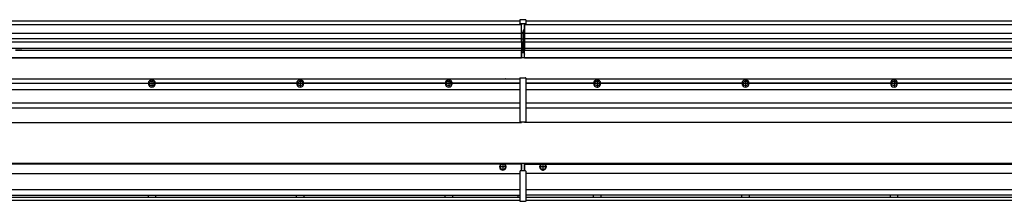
# Model space of a CAD drawing. Header units: inches. Extents: x -381 to 20845, y -418 to 176.
# Tile 33 of 38: x 18192 to 19518, y -171 to 73. Entities that reach past the tile are written whole.
import ezdxf

# ---------------------------------------------------------------- set-up
doc = ezdxf.new("R2010")
doc.units = ezdxf.units.IN
doc.linetypes.add('DOT_CENTER', pattern=[14, 12, -1, 0, -1])
doc.layers.add('1', color=7, linetype='Continuous')

# ---------------------------------------------------------------- blocks, each defined once
blk = doc.blocks.new('Modulo_der__16-ET___18', base_point=(18871.9, -70.9))
at = {"color": 7, "linetype": 'Continuous'}
for p, q in [((18873.6, -6.5), (20738.4, -6.5)), ((18965, -12.2), (18873.6, -12.2)), ((18965, -12.5), (18873.6, -12.5)), ((18965, -12.8), (18873.6, -12.8)), ((18893.2, -6.5), (18893.2, -6.5)), ((18893.2, -6.5), (18900.6, -6.5)), ((18900.7, -6.5), (18900.6, -6.5)), ((18965, -12.5), (18965, -12.2)), ((18965, -12.8), (18965, -12.5)), ((18967.2, -10.9), (18967.2, -11)), ((18974.8, -12.2), (18974.8, -12.5)), ((19165, -12.2), (18974.8, -12.2)), ((18974.8, -12.5), (18974.8, -12.8)), ((19165, -12.5), (18974.8, -12.5)), ((19165, -12.8), (18974.8, -12.8)), ((19165, -12.5), (19165, -12.2)), ((19165, -12.8), (19165, -12.5)), ((19174.8, -12.2), (19174.8, -12.5)), ((19365, -12.2), (19174.8, -12.2)), ((19174.8, -12.5), (19174.8, -12.8)), ((19365, -12.5), (19174.8, -12.5)), ((19365, -12.8), (19174.8, -12.8)), ((19365, -12.5), (19365, -12.2)), ((19365, -12.8), (19365, -12.5)), ((19367.6, -10.4), (19367.6, -10.4)), ((19374.8, -12.2), (19374.8, -12.5)), ((19565, -12.2), (19374.8, -12.2)), ((19374.8, -12.5), (19374.8, -12.8)), ((19565, -12.5), (19374.8, -12.5)), ((19565, -12.8), (19374.8, -12.8)), ((18873.6, -20.8), (20738.4, -20.8)), ((18967.2, -14.1), (18967.2, -14.1)), ((19367.6, -14.6), (19367.6, -14.6)), ((18873.6, -38.5), (20738.4, -38.5)), ((18873.6, -45.5), (20738.4, -45.5)), ((18871.9, -64.5), (18871.9, -65)), ((20659.4, -65), (18871.9, -65))]:
    blk.add_line(p, q, dxfattribs=at)
for centre in [(18969.9, -12.5), (19169.9, -12.5), (19369.9, -12.5)]:
    blk.add_circle(centre, 3.15, dxfattribs=at)
for centre, start, end in [((18969.9, -12.5), 3.5101, 176.4899), ((18969.9, -12.5), 183.5101, 356.4899), ((19169.9, -12.5), 3.5101, 176.4899), ((19169.9, -12.5), 183.5101, 356.4899), ((19369.9, -12.5), 3.5101, 176.4899), ((19369.9, -12.5), 183.5101, 356.4899)]:
    blk.add_arc(centre, 4.9, start, end, dxfattribs=at)
at = {"layer": '1', "color": 2, "linetype": 'DOT_CENTER'}
for p, q in [((18975.8, -12.5), (18964, -12.5)), ((18974.1, -12.5), (18965.8, -12.5)), ((18969.9, -6.6), (18969.9, -18.4)), ((18969.9, -8.4), (18969.9, -16.7)), ((19174.1, -12.5), (19165.8, -12.5)), ((19169.9, -8.4), (19169.9, -16.7)), ((19374.1, -12.5), (19365.8, -12.5)), ((19369.9, -8.4), (19369.9, -16.7))]:
    blk.add_line(p, q, dxfattribs=at)
blk = doc.blocks.new('Modulos_intermedio__FL-14__11_2__24', base_point=(17471.9, -65))
at = {"color": 7, "linetype": 'Continuous'}
for p, q in [((17473.6, -6.5), (18865.9, -6.5)), ((18174.8, -12.2), (18365, -12.2)), ((18365, -12.5), (18174.8, -12.5)), ((18365, -12.8), (18174.8, -12.8)), ((18365, -12.5), (18365, -12.2)), ((18365, -12.8), (18365, -12.5)), ((18374.8, -12.5), (18374.8, -12.2)), ((18565, -12.2), (18374.8, -12.2)), ((18565, -12.5), (18374.8, -12.5)), ((18374.8, -12.8), (18374.8, -12.5)), ((18565, -12.8), (18374.8, -12.8)), ((18565, -12.2), (18565, -12.5)), ((18565, -12.5), (18565, -12.8)), ((18574.8, -12.5), (18574.8, -12.2)), ((18765, -12.2), (18574.8, -12.2)), ((18574.8, -12.8), (18574.8, -12.5)), ((18765, -12.5), (18574.8, -12.5)), ((18765, -12.8), (18574.8, -12.8)), ((18765, -12.2), (18765, -12.5)), ((18765, -12.5), (18765, -12.8)), ((18865.9, -12.2), (18774.8, -12.2)), ((18774.8, -12.5), (18774.8, -12.2)), ((18865.9, -12.5), (18774.8, -12.5)), ((18774.8, -12.8), (18774.8, -12.5)), ((18865.9, -12.8), (18774.8, -12.8)), ((18839.2, -6.5), (18839.2, -6.5)), ((18839.2, -6.5), (18846.6, -6.5)), ((18846.7, -6.5), (18846.6, -6.5)), ((18865.9, -5.2), (18866, -5.1)), ((18865.9, -5.2), (18865.9, -5.2)), ((18865.9, -5.3), (18865.9, -5.2)), ((18865.9, -5.3), (18865.9, -5.5)), ((18865.9, -5.5), (18865.9, -44.2)), ((18866, -5.1), (18866.1, -5)), ((18866, -5.1), (18866, -5.1)), ((18866, -5.1), (18866, -5.1)), ((18866.1, -5), (18866.2, -5)), ((18866.1, -5), (18866.1, -5)), ((18866.2, -5), (18873.4, -5)), ((18873.4, -5), (18873.4, -5)), ((18873.5, -5), (18873.4, -5)), ((18873.5, -5.1), (18873.5, -5)), ((18873.6, -5.1), (18873.5, -5.1)), ((18873.6, -5.1), (18873.6, -5.1)), ((18873.6, -5.2), (18873.6, -5.1)), ((18873.6, -5.2), (18873.6, -5.2)), ((18873.6, -5.3), (18873.6, -5.2)), ((18873.6, -5.3), (18873.6, -5.5)), ((18873.6, -5.5), (18873.6, -44.2)), ((17473.6, -20.8), (18865.9, -20.8)), ((17473.6, -38.5), (18865.9, -38.5)), ((17473.6, -45.5), (18865.9, -45.5)), ((18865.9, -44.2), (18865.9, -44.5)), ((18865.9, -44.5), (18865.9, -44.5)), ((18865.9, -44.5), (18865.9, -55.2)), ((18873.6, -44.2), (18873.6, -44.5)), ((18873.6, -44.5), (18873.6, -44.5)), ((18873.6, -44.5), (18873.6, -55.2)), ((17471.9, -65), (18867.9, -65)), ((18865.9, -55.2), (18865.9, -55.2)), ((18865.9, -55.2), (18865.9, -55.7)), ((18865.9, -55.7), (18865.9, -64)), ((18865.9, -64), (18865.9, -64.3)), ((18865.9, -64.3), (18865.9, -64.4)), ((18865.9, -64.3), (18865.9, -64.3)), ((18865.9, -64.4), (18866, -64.4)), ((18866, -64.4), (18866, -64.5)), ((18866, -64.5), (18866.1, -64.5)), ((18866, -64.5), (18866, -64.5)), ((18866.1, -64.5), (18866.2, -64.5)), ((18866.1, -64.5), (18866.1, -64.5)), ((18866.2, -64.5), (18873.4, -64.5)), ((18867.9, -64.5), (18867.9, -65)), ((18873.4, -64.5), (18873.4, -64.5)), ((18873.5, -64.5), (18873.4, -64.5)), ((18873.5, -64.5), (18873.5, -64.5)), ((18873.6, -64.5), (18873.5, -64.5)), ((18873.6, -55.2), (18873.6, -55.2)), ((18873.6, -55.2), (18873.6, -55.7)), ((18873.6, -55.7), (18873.6, -64)), ((18873.6, -64), (18873.6, -64.3)), ((18873.6, -64.3), (18873.6, -64.4)), ((18873.6, -64.3), (18873.6, -64.3)), ((18873.6, -64.4), (18873.6, -64.5)), ((18873.6, -64.4), (18873.6, -64.4))]:
    blk.add_line(p, q, dxfattribs=at)
for centre in [(18369.9, -12.5), (18569.9, -12.5), (18769.9, -12.5)]:
    blk.add_circle(centre, 3.15, dxfattribs=at)
for centre, start, end in [((18369.9, -12.5), 3.5101, 176.4899), ((18369.9, -12.5), 183.5101, 356.4899), ((18569.9, -12.5), 3.5101, 176.4899), ((18569.9, -12.5), 183.5101, 356.4899), ((18769.9, -12.5), 3.5101, 176.4899), ((18769.9, -12.5), 183.5101, 356.4899)]:
    blk.add_arc(centre, 4.9, start, end, dxfattribs=at)
at = {"layer": '1', "color": 2, "linetype": 'DOT_CENTER'}
for p, q in [((18374.1, -12.5), (18365.8, -12.5)), ((18369.9, -8.4), (18369.9, -16.7)), ((18574.1, -12.5), (18565.8, -12.5)), ((18569.9, -8.4), (18569.9, -16.7)), ((18774.1, -12.5), (18765.8, -12.5)), ((18769.9, -8.4), (18769.9, -16.7))]:
    blk.add_line(p, q, dxfattribs=at)
blk = doc.blocks.new('L-198__31', base_point=(624.4, -93))
for name, p in [('Modulos_intermedio__FL-14__11_2__24', (17471.9, -65)), ('Modulo_der__16-ET___18', (18871.9, -70.9))]:
    blk.add_blockref(name, p)
blk = doc.blocks.new('Alzado2', base_point=(2899, -49))
blk.add_blockref('L-198__31', (624.4, -93))
blk = doc.blocks.new('Modulo_der__16-ET___40', base_point=(18871.9, 22))
at = {"color": 7, "linetype": 'Continuous'}
for p, q in [((18871.9, 67.5), (18871.9, 67)), ((18871.9, 67), (18871.9, 67)), ((18871.9, 67), (18871.9, 66.5)), ((18871.9, 67), (20559.9, 67)), ((18871.9, 66.5), (18871.9, 55.4)), ((18873.6, 72), (20738.4, 72)), ((18871.9, 55.4), (18871.9, 55.2)), ((18871.9, 55.2), (20544.4, 55.2)), ((18871.9, 55.2), (18871.9, 47.8)), ((20544.4, 47.8), (18871.9, 47.8)), ((18871.9, 47.8), (18871.9, 47.5)), ((18871.9, 47.5), (18871.9, 43.9)), ((18871.9, 43.9), (18871.9, 43.4)), ((18871.9, 43.4), (20544.4, 43.4)), ((18871.9, 43.4), (18871.9, 42.4)), ((18871.9, 42.4), (18871.9, 36.1)), ((18871.9, 36.1), (18871.9, 34.5)), ((20544.4, 34.5), (18871.9, 34.5)), ((18871.9, 34.5), (18871.9, 34.4)), ((18871.9, 34.4), (18871.9, 32.2)), ((18871.9, 27.5), (18871.9, 32.2)), ((18871.9, 32.2), (18871.9, 32.2)), ((18871.9, 32.2), (19786.2, 32.2)), ((18871.9, 27.5), (18871.9, 27)), ((18871.9, 23), (18871.9, 27)), ((18871.9, 23), (18871.9, 22.5)), ((18871.9, 22.5), (18871.9, 22.2)), ((18871.9, 22.5), (20738.4, 22.5)), ((18871.9, 22.2), (18871.9, 22)), ((18871.9, 22), (20738.4, 22))]:
    blk.add_line(p, q, dxfattribs=at)
blk = doc.blocks.new('Modulos_intermedio__FL-14__11_2__46', base_point=(17471.9, 22))
at = {"color": 7, "linetype": 'Continuous'}
for p, q in [((17471.9, 67), (18867.9, 67)), ((17473.6, 72), (18865.9, 72)), ((18865.9, 73.3), (18866, 73.4)), ((18865.9, 73.3), (18865.9, 73.3)), ((18865.9, 73.2), (18865.9, 73.3)), ((18865.9, 73.2), (18865.9, 73.2)), ((18865.9, 73.2), (18865.9, 73.2)), ((18865.9, 73.2), (18865.9, 68.3)), ((18865.9, 68.3), (18866, 68.4)), ((18865.9, 68.3), (18865.9, 68.4)), ((18865.9, 68.3), (18865.9, 68.3)), ((18865.9, 68.2), (18865.9, 68.3)), ((18865.9, 68.3), (18865.9, 68.2)), ((18865.9, 68.2), (18865.9, 68)), ((18865.9, 68), (18865.9, 67.7)), ((18865.9, 67.7), (18865.9, 67.7)), ((18865.9, 67.6), (18865.9, 67.7)), ((18866, 67.6), (18865.9, 67.6)), ((18866, 73.4), (18866.1, 73.5)), ((18866, 73.4), (18866, 73.4)), ((18866, 73.4), (18866, 73.4)), ((18866, 68.4), (18866.1, 68.5)), ((18866, 68.4), (18866.1, 68.5)), ((18866, 68.4), (18866, 68.4)), ((18866, 68.4), (18866, 68.4)), ((18866, 68.4), (18866, 68.4)), ((18866, 67.6), (18866, 67.6)), ((18866, 67.5), (18866, 67.6)), ((18866.1, 67.5), (18866, 67.5)), ((18866.1, 73.5), (18866.2, 73.5)), ((18866.1, 73.5), (18866.1, 73.5)), ((18866.1, 68.5), (18866.2, 68.5)), ((18866.1, 68.5), (18866.1, 68.5)), ((18866.1, 67.5), (18866.1, 67.5)), ((18866.2, 67.5), (18866.1, 67.5)), ((18866.2, 73.5), (18873.4, 73.5)), ((18866.2, 68.5), (18873.4, 68.5)), ((18866.2, 67.5), (18867.9, 67.5)), ((18867.9, 68), (18867.9, 67)), ((18867.9, 67), (18867.9, 66.5)), ((18867.9, 55.4), (18867.9, 66.5)), ((18871.6, 68), (18871.6, 60.4)), ((18871.6, 67.5), (18873.4, 67.5)), ((18873.4, 73.5), (18873.4, 73.5)), ((18873.5, 73.5), (18873.4, 73.5)), ((18873.4, 68.5), (18873.4, 68.5)), ((18873.5, 68.5), (18873.4, 68.5)), ((18873.4, 67.5), (18873.5, 67.5)), ((18873.4, 67.5), (18873.4, 67.5)), ((18873.5, 73.4), (18873.5, 73.5)), ((18873.6, 73.4), (18873.5, 73.4)), ((18873.5, 68.5), (18873.5, 68.4)), ((18873.5, 68.4), (18873.5, 68.5)), ((18873.6, 68.4), (18873.5, 68.4)), ((18873.5, 67.5), (18873.6, 67.6)), ((18873.5, 67.5), (18873.5, 67.5)), ((18873.6, 73.4), (18873.6, 73.4)), ((18873.6, 73.3), (18873.6, 73.4)), ((18873.6, 73.3), (18873.6, 73.3)), ((18873.6, 73.2), (18873.6, 73.3)), ((18873.6, 73.2), (18873.6, 68.3)), ((18873.6, 73.2), (18873.6, 73.2)), ((18873.6, 73.2), (18873.6, 73.2)), ((18873.6, 68.4), (18873.6, 68.4)), ((18873.6, 68.4), (18873.6, 68.4)), ((18873.6, 68.3), (18873.6, 68.4)), ((18873.6, 68.3), (18873.6, 68.4)), ((18873.6, 68.3), (18873.6, 68.3)), ((18873.6, 68.2), (18873.6, 68.3)), ((18873.6, 68.3), (18873.6, 68.2)), ((18873.6, 68.2), (18873.6, 68)), ((18873.6, 68), (18873.6, 67.7)), ((18873.6, 67.7), (18873.6, 67.7)), ((18873.6, 67.6), (18873.6, 67.7)), ((18873.6, 67.6), (18873.6, 67.6)), ((18873.6, 67.6), (18873.6, 67.6)), ((17471.9, 55.2), (18867.9, 55.2)), ((18870.2, 56), (18867.9, 56)), ((18867.9, 55.5), (18870.2, 55.5)), ((18867.9, 55.4), (18867.9, 55.2)), ((18867.9, 47.8), (18867.9, 55.2)), ((18871.6, 59.5), (18870.2, 59.5)), ((18870.2, 55.5), (18870.2, 47)), ((18870.4, 59.5), (18870.4, 56.5)), ((18870.4, 56.3), (18870.4, 56.5)), ((18870.4, 56.2), (18870.4, 56.2)), ((18870.4, 56.2), (18870.4, 55.5)), ((18870.4, 47), (18870.4, 55.5)), ((18871.6, 60.4), (18871.9, 60.4)), ((18871.6, 59.5), (18871.9, 59.5)), ((18871.6, 59.3), (18871.6, 59.5)), ((18871.6, 47), (18871.6, 59.3)), ((18867.9, 47.8), (17471.9, 47.8)), ((17471.9, 43.4), (18867.9, 43.4)), ((18867.9, 47.8), (18867.9, 47.5)), ((18867.9, 43.9), (18867.9, 47.5)), ((18870.2, 47), (18867.9, 47)), ((18867.9, 43.9), (18867.9, 43.4)), ((18867.9, 43.4), (18867.9, 42.4)), ((18867.9, 42.4), (18867.9, 36.1)), ((18870.2, 47), (18870.4, 47)), ((18870.4, 34), (18870.4, 47)), ((18870.4, 47), (18871.6, 47)), ((18871.6, 32.6), (18871.6, 47)), ((18871.9, 47), (18871.6, 47)), ((18867.9, 34.5), (17471.9, 34.5)), ((18186.2, 32.2), (18194.9, 32.2)), ((18186.2, 32.2), (18194.9, 32.2)), ((18194.9, 32.2), (18186.2, 32.2)), ((18194.9, 32.2), (18194.9, 32.2)), ((18194.9, 32.2), (18194.9, 32.2)), ((18194.9, 32.2), (18867.9, 32.2)), ((18867.9, 36.1), (18867.9, 34.5)), ((18867.9, 34.5), (18867.9, 34.4)), ((18867.9, 34.4), (18867.9, 32.2)), ((18870.2, 33), (18867.9, 33)), ((18867.9, 32.2), (18867.9, 32.2)), ((18867.9, 30.6), (18867.9, 32.2)), ((18870.2, 30.9), (18867.9, 30.9)), ((18867.9, 29), (18867.9, 30.6)), ((18867.9, 27.5), (18867.9, 30.6)), ((18867.9, 30.6), (18867.9, 30.6)), ((18867.9, 29), (18867.9, 23)), ((18867.9, 29), (18870.2, 29)), ((18867.9, 28.5), (18867.9, 28.5)), ((18867.9, 27.5), (18867.9, 27.5)), ((18867.9, 27.5), (18867.9, 27)), ((18867.9, 23), (18867.9, 27)), ((18870.2, 30.9), (18870.3, 30.9)), ((18870.2, 29), (18871.6, 29)), ((18870.3, 30.9), (18870.4, 30.8)), ((18870.4, 32.7), (18870.4, 34)), ((18870.4, 32.7), (18870.4, 32)), ((18870.4, 30.7), (18870.4, 32)), ((18870.4, 31.9), (18871.6, 31.9)), ((18870.4, 30.8), (18870.4, 30.7)), ((18870.4, 30.8), (18870.4, 30.8)), ((18870.4, 29), (18870.4, 30.7)), ((18871.9, 28.1), (18871.4, 27.9)), ((18871.6, 31.9), (18871.6, 32.6)), ((18871.6, 31.9), (18871.9, 31.8)), ((18871.6, 31.9), (18871.6, 30.3)), ((18871.6, 30.3), (18871.6, 29)), ((18871.9, 28.9), (18871.6, 29)), ((18871.6, 28), (18871.6, 23)), ((17471.9, 22.5), (18867.9, 22.5)), ((17471.9, 22), (18867.9, 22)), ((18867.9, 23.5), (18867.9, 23.5)), ((18867.9, 23), (18867.9, 22.5)), ((18867.9, 23), (18867.9, 22.5)), ((18867.9, 22.2), (18867.9, 22.5)), ((18867.9, 22.5), (18871.4, 22.5)), ((18867.9, 22.2), (18867.9, 22)), ((18871.6, 23.8), (18871.9, 23.9)), ((18871.6, 23), (18871.6, 22.7))]:
    blk.add_line(p, q, dxfattribs=at)
for centre, start, end in [((18870.2, 56.3), 270, 0), ((18870.2, 32.7), 0, 90), ((18871.4, 22.7), 270, 0)]:
    blk.add_arc(centre, 0.25, start, end, dxfattribs=at)
blk = doc.blocks.new('L-198__53', base_point=(624.4, 22))
for name, p in [('Modulos_intermedio__FL-14__11_2__46', (17471.9, 22)), ('Modulo_der__16-ET___40', (18871.9, 22))]:
    blk.add_blockref(name, p)
blk = doc.blocks.new('Inferior2', base_point=(2899, 47.7))
blk.add_blockref('L-198__53', (624.4, 22))
blk = doc.blocks.new('Modulo_der__16-ET___62', base_point=(18871.9, -170))
at = {"color": 7, "linetype": 'Continuous'}
for p, q in [((18871.9, -120), (18871.9, -121.5)), ((18871.9, -120), (20601.5, -120)), ((18871.9, -121.5), (18871.9, -130.5)), ((18871.9, -121.5), (18894.5, -121.5)), ((18894.5, -121.5), (18895.5, -121)), ((18895.5, -121), (18896.9, -120.7)), ((18896.9, -120.7), (18898.4, -121)), ((18898.4, -121), (18899.3, -121.5)), ((18899.3, -121.5), (20542.5, -121.5)), ((20603.5, -134), (18873.6, -134)), ((20603.5, -156), (18873.6, -156)), ((20603.6, -163.2), (18873.6, -163.2)), ((18873.6, -165.7), (20605.2, -165.7)), ((18873.6, -170), (20738.4, -170)), ((18965, -163.3), (18965, -163.2)), ((18965, -163.4), (18965, -163.3)), ((18965, -164.1), (18965, -163.4)), ((18965, -164.6), (18965, -164.1)), ((18965, -165.6), (18965, -164.6)), ((18965, -165.7), (18965, -165.6)), ((18974.8, -163.2), (18974.8, -163.3)), ((18974.8, -163.3), (18974.8, -163.4)), ((18974.8, -163.4), (18974.8, -163.7)), ((18974.8, -163.7), (18974.8, -164.7)), ((18974.8, -164.7), (18974.8, -165.4)), ((18974.8, -165.4), (18974.8, -165.6)), ((18974.8, -165.6), (18974.8, -165.7)), ((18974.8, -165.7), (18974.8, -165.7)), ((19165, -163.3), (19165, -163.2)), ((19165, -163.4), (19165, -163.3)), ((19165, -163.5), (19165, -163.4)), ((19165, -164), (19165, -163.5)), ((19165, -164.2), (19165, -164)), ((19165, -164.9), (19165, -164.2)), ((19165, -165.4), (19165, -164.9)), ((19165, -165.6), (19165, -165.4)), ((19165, -165.7), (19165, -165.6)), ((19165, -165.7), (19165, -165.7)), ((19174.8, -163.2), (19174.8, -163.3)), ((19174.8, -163.3), (19174.8, -163.4)), ((19174.8, -163.4), (19174.8, -163.7)), ((19174.8, -163.7), (19174.8, -164.7)), ((19174.8, -164.7), (19174.8, -165.4)), ((19174.8, -165.4), (19174.8, -165.6)), ((19174.8, -165.6), (19174.8, -165.7)), ((19174.8, -165.7), (19174.8, -165.7)), ((19365, -163.3), (19365, -163.2)), ((19365, -163.4), (19365, -163.3)), ((19365, -164), (19365, -163.4)), ((19365, -164.1), (19365, -164)), ((19365, -164.2), (19365, -164.1)), ((19365, -164.9), (19365, -164.2)), ((19365, -165), (19365, -164.9)), ((19365, -165.6), (19365, -165)), ((19365, -165.7), (19365, -165.6)), ((19365, -165.7), (19365, -165.7)), ((19374.8, -163.2), (19374.8, -163.3)), ((19374.8, -163.3), (19374.8, -163.4)), ((19374.8, -163.4), (19374.8, -163.7)), ((19374.8, -163.7), (19374.8, -164.1)), ((19374.8, -164.1), (19374.8, -164.7)), ((19374.8, -164.7), (19374.8, -164.9)), ((19374.8, -164.9), (19374.8, -165.2)), ((19374.8, -165.2), (19374.8, -165.6)), ((19374.8, -165.6), (19374.8, -165.7)), ((19374.8, -165.7), (19374.8, -165.7))]:
    blk.add_line(p, q, dxfattribs=at)
for radius in [4, 3.7]:
    blk.add_circle((18896.9, -125), radius, dxfattribs=at)
blk.add_arc((18896.9, -125), 4.25, 124.5603, 55.4397, dxfattribs=at)
at = {"layer": '1', "color": 2, "linetype": 'DOT_CENTER'}
for p, q in [((18902.2, -125), (18891.7, -125)), ((18901.9, -125), (18891.9, -125)), ((18896.9, -119.7), (18896.9, -130.2)), ((18896.9, -120), (18896.9, -130))]:
    blk.add_line(p, q, dxfattribs=at)
blk = doc.blocks.new('Modulos_intermedio__FL-14__11_2__67', base_point=(17471.9, -171.5))
at = {"color": 7, "linetype": 'Continuous'}
for p, q in [((17471.9, -120), (18867.9, -120)), ((18840.5, -121.5), (17499.3, -121.5)), ((18841.5, -121), (18840.5, -121.5)), ((18842.9, -120.7), (18841.5, -121)), ((18844.4, -121), (18842.9, -120.7)), ((18845.3, -121.5), (18844.4, -121)), ((18867.9, -121.5), (18845.3, -121.5)), ((18865.9, -130.6), (18866, -130.6)), ((18865.9, -130.7), (18865.9, -130.6)), ((18865.9, -130.7), (18865.9, -131)), ((18865.9, -130.7), (18865.9, -130.7)), ((18865.9, -131), (18865.9, -171)), ((18866, -130.5), (18866.1, -130.5)), ((18866, -130.6), (18866, -130.5)), ((18866, -130.6), (18866, -130.6)), ((18866.1, -130.5), (18866.2, -130.5)), ((18866.1, -130.5), (18866.1, -130.5)), ((18867.9, -130.5), (18866.2, -130.5)), ((18867.9, -121.5), (18867.9, -120)), ((18871.4, -120.5), (18867.9, -120.5)), ((18867.9, -120.5), (18867.9, -121)), ((18867.9, -121), (18867.9, -128.6)), ((18867.9, -121.5), (18867.9, -121.5)), ((18867.9, -128.6), (18867.9, -121.5)), ((18867.9, -122.5), (18867.9, -122.5)), ((18867.9, -126.5), (18867.9, -126.5)), ((18867.9, -130.5), (18867.9, -128.6)), ((18867.9, -128.6), (18867.9, -128.6)), ((18871.6, -130.5), (18867.9, -130.5)), ((18871.6, -120.7), (18871.6, -121)), ((18871.6, -121), (18871.6, -130)), ((18871.6, -121.8), (18871.9, -121.9)), ((18871.6, -128.9), (18871.9, -129)), ((18871.6, -130), (18871.6, -130.3)), ((18871.6, -130.3), (18871.6, -130.5)), ((18873.4, -130.5), (18871.6, -130.5)), ((18873.4, -130.5), (18873.4, -130.5)), ((18873.5, -130.5), (18873.4, -130.5)), ((18873.5, -130.5), (18873.5, -130.5)), ((18873.6, -130.6), (18873.5, -130.5)), ((18873.6, -130.6), (18873.6, -130.6)), ((18873.6, -130.6), (18873.6, -130.6)), ((18873.6, -130.7), (18873.6, -130.6)), ((18873.6, -130.7), (18873.6, -130.7)), ((18873.6, -130.7), (18873.6, -131)), ((18873.6, -131), (18873.6, -171)), ((17473.6, -134), (18865.9, -134)), ((18865.9, -156), (17473.6, -156)), ((17473.6, -163.2), (18865.9, -163.2)), ((17473.6, -165.7), (18865.9, -165.7)), ((17473.6, -170), (18865.9, -170)), ((18365, -163.2), (18365, -163.3)), ((18365, -163.3), (18365, -163.4)), ((18365, -163.4), (18365, -163.5)), ((18365, -163.5), (18365, -164.1)), ((18365, -164.1), (18365, -164.7)), ((18365, -164.7), (18365, -165)), ((18365, -165), (18365, -165.4)), ((18365, -165.4), (18365, -165.6)), ((18365, -165.6), (18365, -165.7)), ((18365, -165.7), (18365, -165.7)), ((18374.8, -163.2), (18374.8, -163.3)), ((18374.8, -163.3), (18374.8, -163.4)), ((18374.8, -163.4), (18374.8, -163.7)), ((18374.8, -163.7), (18374.8, -164.7)), ((18374.8, -164.7), (18374.8, -165.4)), ((18374.8, -165.4), (18374.8, -165.6)), ((18374.8, -165.6), (18374.8, -165.7)), ((18374.8, -165.7), (18374.8, -165.7)), ((18565, -163.3), (18565, -163.2)), ((18565, -163.4), (18565, -163.3)), ((18565, -163.5), (18565, -163.4)), ((18565, -164), (18565, -163.5)), ((18565, -164.2), (18565, -164)), ((18565, -164.9), (18565, -164.2)), ((18565, -165.4), (18565, -164.9)), ((18565, -165.6), (18565, -165.4)), ((18565, -165.7), (18565, -165.6)), ((18565, -165.7), (18565, -165.7)), ((18574.8, -163.2), (18574.8, -163.3)), ((18574.8, -163.3), (18574.8, -163.4)), ((18574.8, -163.4), (18574.8, -163.7)), ((18574.8, -163.7), (18574.8, -164.7)), ((18574.8, -164.7), (18574.8, -165.4)), ((18574.8, -165.4), (18574.8, -165.6)), ((18574.8, -165.6), (18574.8, -165.7)), ((18574.8, -165.7), (18574.8, -165.7)), ((18765, -163.3), (18765, -163.2)), ((18765, -163.4), (18765, -163.3)), ((18765, -163.5), (18765, -163.4)), ((18765, -164), (18765, -163.5)), ((18765, -164.2), (18765, -164)), ((18765, -164.9), (18765, -164.2)), ((18765, -165.4), (18765, -164.9)), ((18765, -165.6), (18765, -165.4)), ((18765, -165.7), (18765, -165.6)), ((18765, -165.7), (18765, -165.7)), ((18774.8, -163.2), (18774.8, -163.3)), ((18774.8, -163.3), (18774.8, -163.4)), ((18774.8, -163.4), (18774.8, -164.2)), ((18774.8, -164.2), (18774.8, -164.6)), ((18774.8, -164.6), (18774.8, -165.2)), ((18774.8, -165.2), (18774.8, -165.6)), ((18774.8, -165.6), (18774.8, -165.7)), ((18863, -163.4), (18862.9, -163.7)), ((18862.9, -163.7), (18862.9, -164.2)), ((18862.9, -164.2), (18862.9, -165.2)), ((18862.9, -165.2), (18863, -165.5)), ((18863.2, -163.2), (18863, -163.4)), ((18863, -165.5), (18863.2, -165.7)), ((18865.9, -171), (18865.9, -171.2)), ((18865.9, -171.2), (18865.9, -171.3)), ((18865.9, -171.3), (18866, -171.4)), ((18865.9, -171.3), (18865.9, -171.3)), ((18866, -171.4), (18866.1, -171.5)), ((18866, -171.4), (18866, -171.4)), ((18866, -171.4), (18866, -171.4)), ((18866.1, -171.5), (18866.2, -171.5)), ((18866.1, -171.5), (18866.1, -171.5)), ((18873.4, -171.5), (18866.2, -171.5)), ((18873.4, -171.5), (18873.4, -171.5)), ((18873.5, -171.5), (18873.4, -171.5)), ((18873.5, -171.4), (18873.5, -171.5)), ((18873.6, -171.4), (18873.5, -171.4)), ((18873.6, -171), (18873.6, -171.2)), ((18873.6, -171.2), (18873.6, -171.3)), ((18873.6, -171.3), (18873.6, -171.4)), ((18873.6, -171.3), (18873.6, -171.3)), ((18873.6, -171.4), (18873.6, -171.4))]:
    blk.add_line(p, q, dxfattribs=at)
for radius in [4, 3.7]:
    blk.add_circle((18842.9, -125), radius, dxfattribs=at)
for centre, radius, start, end in [((18842.9, -125), 4.25, 124.5603, 55.4397), ((18871.4, -120.7), 0.25, 0, 90)]:
    blk.add_arc(centre, radius, start, end, dxfattribs=at)
at = {"layer": '1', "color": 2, "linetype": 'DOT_CENTER'}
for p, q in [((18847.9, -125), (18837.9, -125)), ((18842.9, -120), (18842.9, -130))]:
    blk.add_line(p, q, dxfattribs=at)
blk = doc.blocks.new('L-198__73', base_point=(624.4, -171.5))
for name, p in [('Modulos_intermedio__FL-14__11_2__67', (17471.9, -171.5)), ('Modulo_der__16-ET___62', (18871.9, -170))]:
    blk.add_blockref(name, p)
blk = doc.blocks.new('Superior1', base_point=(2899, -145.7))
blk.add_blockref('L-198__73', (624.4, -171.5))

msp = doc.modelspace()

# ---------------------------------------------------------------- block references
for name, p in [('Inferior2', (2899, 47.7)), ('Alzado2', (2899, -49)), ('Superior1', (2899, -145.7))]:
    msp.add_blockref(name, p)

doc.saveas('drawing.dxf')
